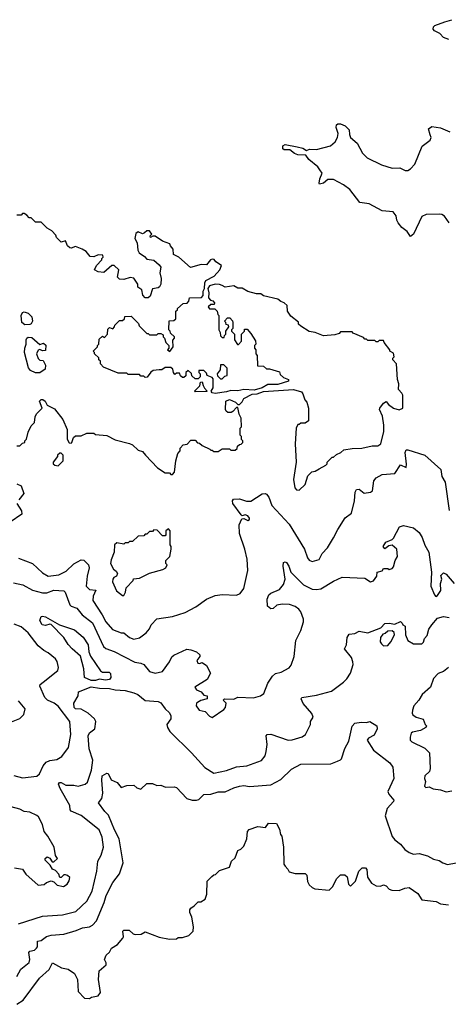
# Model space of a CAD drawing. Extents: x 2210602 to 2357277, y 510288 to 673808.
# Tile 36 of 256: x 2229095 to 2232100, y 560341 to 567251. Entities that reach past the tile are written whole.
import ezdxf

# ---------------------------------------------------------------- set-up
doc = ezdxf.new("R2010")
doc.units = 0

msp = doc.modelspace()

# ---------------------------------------------------------------- linework, layer by layer
at = {"layer": '0CON05XD'}
for points in [[(2232102.3, 567112.3), (2232067, 567127), (2232040, 567155), (2232003.3, 567173.3), (2231993.5, 567185), (2231995, 567201.2), (2232005, 567211.5), (2232074.7, 567235.3), (2232125, 567251.1)], [(2232106.1, 565826.1), (2232073, 565873), (2232054.3, 565884.3), (2232035, 565887.1), (2231945, 565883.1), (2231915, 565870.8), (2231855, 565746.7), (2231835, 565730), (2231811.2, 565765), (2231773.6, 565793.6), (2231748, 565825), (2231738, 565845), (2231733.8, 565875), (2231712.3, 565902.3), (2231635, 565910), (2231545, 565958.8), (2231478.8, 565968.8), (2231408.3, 566058.3), (2231365, 566091.4), (2231295, 566129.2), (2231255, 566129.2), (2231225, 566104.2), (2231197.5, 566097.5), (2231193.3, 566105), (2231200, 566135), (2231216.2, 566175), (2231198.6, 566198.6), (2231185, 566217.5), (2231120.9, 566270.9), (2231101.2, 566301.2), (2231045, 566303.8), (2231021.3, 566311.3), (2230988.9, 566338.9), (2230948.1, 566338.1), (2230940.4, 566345), (2230939.6, 566365), (2230955, 566374.5), (2231039.3, 566359.3), (2231078.7, 566348.7), (2231105, 566333.3), (2231126.4, 566343.6), (2231175, 566340), (2231273.6, 566366.4), (2231307.5, 566395), (2231322.5, 566425), (2231327, 566453), (2231312.5, 566495), (2231316.2, 566513.8), (2231325, 566520), (2231345, 566519.2), (2231375.7, 566505.7), (2231405, 566477.5), (2231406, 566445), (2231413.8, 566425), (2231461.2, 566385), (2231499.2, 566315), (2231532, 566282), (2231632, 566232), (2231705, 566210), (2231760.6, 566210.6), (2231796.7, 566193.3), (2231815, 566192.5), (2231835, 566203.3), (2231865, 566236.7), (2231916.4, 566363.6), (2231972.5, 566405), (2231980, 566425), (2231972.3, 566442.3), (2231960, 566485), (2231985, 566502.5), (2232045, 566492.5), (2232110, 566465)], [(2230513.3, 565385), (2230495, 565393.8), (2230465, 565396), (2230426.4, 565383.6), (2230412.5, 565365), (2230420, 565335), (2230418.3, 565298.3), (2230431.7, 565281.7), (2230448.3, 565278.3), (2230460, 565265), (2230458.3, 565251.7), (2230435, 565252.5), (2230416.7, 565235), (2230425, 565221.2), (2230461.7, 565221.7), (2230480, 565205), (2230483, 565183), (2230490, 565175), (2230490, 565075), (2230500, 565055), (2230501.7, 565031.7), (2230515, 565020), (2230528.3, 565021.7), (2230530, 565035), (2230540, 565045), (2230540, 565065), (2230560, 565095), (2230558.3, 565108.3), (2230541.7, 565111.7), (2230540, 565125), (2230530, 565135), (2230551.7, 565158.3), (2230568.3, 565158.3), (2230587, 565137), (2230590, 565125), (2230590, 565085), (2230580, 565075), (2230580, 565065), (2230600, 565045), (2230600, 565005), (2230621.7, 564971.7), (2230628.3, 564971.7), (2230650, 564995), (2230650, 565045), (2230670, 565065), (2230671.7, 565078.3), (2230688.3, 565078.3), (2230715, 565050), (2230747, 564997), (2230750, 564975), (2230740, 564965), (2230740, 564945), (2230750, 564935), (2230750, 564905), (2230760, 564895), (2230761.7, 564821.7), (2230805, 564820), (2230825, 564800), (2230845, 564800), (2230915, 564780), (2230921.7, 564761.7), (2230945, 564740), (2230980, 564725), (2230980, 564715), (2230905, 564690), (2230835, 564690), (2230795, 564666.7), (2230738.3, 564651.7), (2230665, 564656.2), (2230625, 564646.7), (2230575, 564650), (2230545, 564638.8), (2230465, 564628.8), (2230445, 564633.3), (2230437.5, 564645), (2230451.7, 564668.3), (2230451.7, 564731.7), (2230445, 564740), (2230410, 564755), (2230405, 564770), (2230385, 564790), (2230351.7, 564788.3), (2230350, 564775), (2230360, 564765), (2230360, 564745), (2230345, 564730), (2230325, 564730), (2230301.7, 564751.7), (2230298.3, 564768.3), (2230275, 564790), (2230260, 564775), (2230258.3, 564751.7), (2230245, 564740), (2230235, 564740), (2230221.7, 564751.7), (2230215, 564770), (2230195, 564770), (2230181.7, 564761.7), (2230172.5, 564775), (2230168.3, 564798.3), (2230155, 564810), (2230115, 564810), (2230090, 564795), (2230073, 564793), (2230031.2, 564788.8), (2230013.3, 564776.7), (2229988.3, 564741.7), (2229975, 564740), (2229965, 564750), (2229945, 564750), (2229935, 564760), (2229855, 564760), (2229845, 564770), (2229785, 564770), (2229681.7, 564811.7), (2229660, 564835), (2229660, 564855), (2229650, 564865), (2229648.3, 564878.3), (2229620, 564905), (2229620, 564915), (2229610, 564925), (2229640, 564955), (2229640, 564965), (2229650, 564975), (2229651.7, 565008.3), (2229675, 565030), (2229688.3, 565021.7), (2229710, 565045), (2229711.7, 565078.3), (2229725, 565090), (2229748.3, 565081.7), (2229760, 565095), (2229761.7, 565108.3), (2229795, 565140), (2229815, 565140), (2229828.3, 565151.7), (2229831.7, 565168.3), (2229875, 565170), (2229928.3, 565118.3), (2229931.7, 565101.7), (2229985, 565050), (2229995, 565050), (2230005, 565040), (2230055, 565040), (2230065, 565050), (2230085, 565050), (2230100, 565040), (2230100, 565025), (2230110, 565015), (2230120, 564985), (2230140, 564965), (2230140, 564945), (2230130, 564935), (2230148.3, 564921.7), (2230170, 564955), (2230168.3, 565001.7), (2230180, 565015), (2230180, 565025), (2230151.7, 565051.7), (2230150, 565065), (2230140, 565075), (2230141.7, 565138.3), (2230175, 565140), (2230188.3, 565151.7), (2230190, 565205), (2230200, 565215), (2230200, 565225), (2230241.7, 565258.3), (2230268.3, 565261.7), (2230280, 565275), (2230285, 565300), (2230368.3, 565301.7), (2230380, 565315), (2230380, 565345), (2230390, 565365), (2230392.5, 565405), (2230400, 565420), (2230458.3, 565451.7), (2230497.5, 565495), (2230510, 565525), (2230470.7, 565550.7), (2230458.3, 565568.3), (2230445, 565570), (2230432.5, 565565), (2230405, 565530), (2230367, 565533), (2230293, 565513), (2230210, 565585), (2230173.6, 565603.6), (2230171.7, 565641.7), (2230153, 565663), (2230148.3, 565678.3), (2230095, 565697.5), (2230045, 565732.5), (2230028.3, 565731.7), (2230011.7, 565721.7), (2230010, 565735), (2230020, 565745), (2230005, 565770), (2229985, 565770), (2229970, 565755), (2229955, 565747.5), (2229925, 565762.5), (2229908.3, 565751.7), (2229902.5, 565715), (2229918.8, 565685), (2229923, 565633), (2229932.5, 565615), (2229970, 565590), (2229985, 565570), (2230035, 565563.3), (2230071.7, 565531.7), (2230083.3, 565515), (2230077.5, 565475), (2230087.5, 565435), (2230083.3, 565395), (2230075, 565377.5), (2230065, 565370), (2230026.7, 565363.3), (2230009.3, 565310.7), (2229995, 565300), (2229975, 565300), (2229958.3, 565318.3), (2229950, 565355), (2229923, 565373), (2229922.5, 565395), (2229895, 565437.5), (2229868.3, 565441.7), (2229825, 565427.5), (2229795, 565430), (2229780, 565445), (2229790, 565495), (2229757, 565527), (2229740, 565525), (2229685, 565477.5), (2229645, 565482.5), (2229620, 565495), (2229632.5, 565525), (2229670, 565565), (2229670, 565575), (2229680, 565585), (2229678.3, 565598.3), (2229645, 565600), (2229615, 565587.5), (2229588.3, 565588.3), (2229560, 565625), (2229531.7, 565641.7), (2229485, 565658.8), (2229455, 565647.5), (2229445, 565650), (2229430, 565665), (2229415, 565700), (2229385, 565690), (2229351.7, 565721.7), (2229348.3, 565738.3), (2229319.3, 565769.3), (2229287, 565787), (2229245, 565830), (2229205, 565830), (2229175, 565860), (2229161.7, 565861.7), (2229145, 565880), (2229125, 565890), (2229115, 565890), (2229105, 565880), (2229075, 565880)], [(2229075, 564260), (2229095, 564260), (2229115, 564280), (2229130, 564285), (2229130, 564295), (2229141.7, 564308.3), (2229153, 564357), (2229175, 564400), (2229197.5, 564425), (2229202.5, 564465), (2229212.5, 564485), (2229252.5, 564525), (2229234, 564575), (2229244.3, 564585.7), (2229255.9, 564585.9), (2229273.3, 564575), (2229287, 564547), (2229339.3, 564519.3), (2229397.5, 564445), (2229426.7, 564375), (2229428.3, 564308.3), (2229441.7, 564281.7), (2229455, 564280), (2229460, 564285), (2229471.7, 564318.3), (2229485, 564330), (2229525, 564330), (2229565, 564350), (2229615, 564350), (2229625, 564340), (2229705, 564332.5), (2229763, 564303), (2229865, 564277.5), (2229886.4, 564266.4), (2229925, 564230), (2229955, 564220), (2229977.5, 564195), (2230060, 564105), (2230115, 564070), (2230145, 564070), (2230155, 564060), (2230165, 564060), (2230180, 564075), (2230190, 564155), (2230203, 564207), (2230220, 564225), (2230220, 564245), (2230241.7, 564268.3), (2230268.3, 564271.7), (2230295, 564300), (2230325, 564300), (2230341.7, 564281.7), (2230355, 564280), (2230373, 564263), (2230428.3, 564238.3), (2230435, 564230), (2230445, 564230), (2230455, 564220), (2230485, 564220), (2230515, 564240), (2230565, 564240), (2230575, 564230), (2230605, 564230), (2230618.3, 564241.7), (2230621.7, 564258.3), (2230635, 564270), (2230648.3, 564271.7), (2230660, 564285), (2230660, 564295), (2230650, 564305), (2230650, 564325), (2230640, 564335), (2230640, 564385), (2230650, 564395), (2230647.5, 564455), (2230633, 564483), (2230625, 564530), (2230615, 564530), (2230589.5, 564500.5), (2230576.4, 564493.6), (2230555, 564493.3), (2230543.3, 564503.3), (2230537.5, 564515), (2230540, 564575), (2230565, 564586.7), (2230607, 564567), (2230625, 564550), (2230635, 564550), (2230655, 564570), (2230667, 564593), (2230725, 564624.2), (2230760, 564625), (2230805, 564642), (2231013.9, 564656.1), (2231069.3, 564639.3), (2231080, 564625), (2231093, 564583), (2231107, 564567), (2231120, 564525), (2231120, 564435), (2231095, 564420), (2231065, 564420), (2231055, 564410), (2231045, 564410), (2231032.5, 564385), (2231026.7, 564275), (2231032.5, 564145), (2231013.3, 564025), (2231022.5, 563965), (2231035, 563952.5), (2231055, 563950), (2231095, 563990), (2231115, 564050), (2231143, 564077), (2231167, 564083), (2231195, 564100), (2231240, 564125), (2231250, 564135), (2231250, 564145), (2231285, 564180), (2231295, 564180), (2231315, 564200), (2231347, 564213), (2231368.3, 564231.7), (2231425, 564242.5), (2231493, 564243), (2231565, 564260), (2231605, 564260), (2231627.5, 564275), (2231648.3, 564361.7), (2231648.8, 564405), (2231639.2, 564469.2), (2231617.5, 564515), (2231620, 564525), (2231645, 564560), (2231665, 564572.5), (2231680.5, 564550.5), (2231715, 564523.8), (2231755, 564512.5), (2231780, 564525), (2231780, 564615), (2231775, 564630), (2231750, 564655), (2231752.5, 564695), (2231742.5, 564725), (2231737.5, 564835), (2231710, 564865), (2231710, 564875), (2231720, 564885), (2231715, 564910), (2231690, 564925), (2231690, 564935), (2231650, 564985), (2231645, 565000), (2231615, 565000), (2231605, 564990), (2231595, 564990), (2231585, 565000), (2231535, 565000), (2231525, 565010), (2231515, 565010), (2231505, 565020), (2231431.7, 565051.7), (2231425, 565060), (2231345, 565060), (2231335, 565050), (2231305, 565040), (2231225, 565032.5), (2231167, 565057), (2231125, 565062.5), (2231065, 565100), (2231050, 565115), (2231048.3, 565128.3), (2230995, 565170), (2230972.5, 565205), (2230970, 565245), (2230950, 565265), (2230925, 565273.3), (2230905, 565290), (2230805, 565314.2), (2230785, 565326.7), (2230755, 565326.2), (2230695, 565343.8), (2230655, 565366.7), (2230625, 565366.7), (2230595, 565382.5), (2230535, 565374), (2230513.3, 565385)], [(2229129.7, 565109.7), (2229110, 565125), (2229104.2, 565175), (2229114.4, 565195.6), (2229125, 565202), (2229155, 565190.8), (2229180, 565165), (2229183.8, 565135), (2229174, 565116), (2229165, 565112.5), (2229129.7, 565109.7)], [(2229235, 564773.1), (2229205, 564773.1), (2229170, 564790), (2229156.9, 564806.9), (2229128.9, 564915), (2229130.6, 564945), (2229140.8, 564975), (2229140, 565005), (2229143.6, 565016.4), (2229155, 565024.2), (2229179.7, 565019.7), (2229235, 564972.5), (2229261.7, 564981.7), (2229277, 564967), (2229275, 564930), (2229255, 564927.5), (2229235, 564937.5), (2229225, 564932.5), (2229211.2, 564905), (2229225, 564872.5), (2229235, 564862.5), (2229258.3, 564858.3), (2229276.4, 564826.4), (2229272.3, 564797.7), (2229235, 564773.1)], [(2230515, 564730), (2230531.7, 564748.3), (2230550, 564755), (2230550, 564805), (2230525, 564830), (2230501.7, 564828.3), (2230500, 564795), (2230480, 564765), (2230481.7, 564751.7), (2230501.7, 564731.7), (2230515, 564730)], [(2230325, 564640), (2230320, 564645), (2230358.3, 564681.7), (2230361.7, 564708.3), (2230375, 564710), (2230380, 564685), (2230390, 564665), (2230410, 564645), (2230405, 564642.5), (2230325, 564640)], [(2229085, 563473.3), (2229185, 563433.8), (2229255, 563368.8), (2229295, 563346.2), (2229370, 563355), (2229419.8, 563380.2), (2229475, 563432.5), (2229525, 563461.2), (2229545, 563458.8), (2229576.2, 563425), (2229582, 563405), (2229567.8, 563345), (2229560.6, 563275), (2229583.1, 563253.1), (2229627.7, 563247.7), (2229609.2, 563205), (2229607.5, 563175), (2229672.9, 563075), (2229698.5, 563025), (2229745, 562972.5), (2229805, 562948.8), (2229825, 562948.8), (2229865, 562916.2), (2229895, 562904), (2229935, 562913.8), (2229981.7, 562948.3), (2230004.1, 562975.9), (2230016.2, 563005), (2230055, 563046.2), (2230165, 563063.8), (2230255, 563091.2), (2230330.5, 563129.5), (2230405, 563183.8), (2230465, 563210), (2230515, 563216.7), (2230615, 563212.5), (2230640, 563225), (2230665, 563260), (2230693.6, 563386.4), (2230690, 563465), (2230673.8, 563535), (2230636.7, 563645), (2230632.5, 563705), (2230651.7, 563748.3), (2230665, 563750), (2230695, 563737.5), (2230706.1, 563743.9), (2230706.4, 563753.6), (2230695, 563770), (2230675, 563776.2), (2230655, 563770), (2230647, 563777), (2230590, 563855), (2230586.4, 563873.6), (2230593.9, 563886.1), (2230635, 563888), (2230685, 563872.9), (2230715, 563873.3), (2230795, 563923.8), (2230815, 563926.7), (2230825, 563921.2), (2230840.3, 563900.3), (2230861.3, 563841.3), (2230985, 563710), (2231091.2, 563535), (2231112, 563475), (2231125, 563458.8), (2231145, 563448), (2231195, 563462.5), (2231214.2, 563505.8), (2231253.8, 563545), (2231295.8, 563614.2), (2231325, 563672.5), (2231377.5, 563755), (2231421.7, 563788.3), (2231442.5, 563875), (2231445.8, 563935), (2231455, 563953.8), (2231475.4, 563955.4), (2231509.2, 563929.2), (2231555, 563935.6), (2231568.6, 563945), (2231576.7, 564015), (2231595, 564036.7), (2231635, 564058.8), (2231725, 564066.7), (2231765, 564126.7), (2231805, 564107.5), (2231807.8, 564132.2), (2231797.1, 564212.9), (2231805, 564232.5), (2231815, 564233.3), (2231936.1, 564196.1), (2232046.7, 564095), (2232054.2, 564044.2), (2232076.7, 564005), (2232105.8, 563805.8)], [(2229365, 564120), (2229400, 564155), (2229400, 564195), (2229385, 564210), (2229375, 564210), (2229360, 564195), (2229360, 564185), (2229330, 564145), (2229330, 564135), (2229340, 564125), (2229365, 564120)], [(2229075, 563994), (2229105, 563980), (2229123.9, 563926.1), (2229087.7, 563882.3)], [(2229073.8, 563855), (2229106.7, 563805), (2229109.4, 563780.6), (2229027.5, 563725)], [(2229050.2, 563300.2), (2229116.2, 563285), (2229185, 563246.7), (2229255, 563229.1), (2229285, 563230), (2229335, 563246.6), (2229405, 563243.3), (2229413.9, 563233.9), (2229445, 563144), (2229455, 563134.2), (2229495, 563121.2), (2229531.4, 563075), (2229605, 563018.6), (2229681.4, 562851.4), (2229698.3, 562838.3), (2229756.6, 562816.6), (2229902.3, 562742.3), (2229945, 562736.2), (2229965, 562726.2), (2230005, 562676), (2230045, 562665.8), (2230095, 562676.2), (2230145, 562743.8), (2230161.3, 562778.7), (2230175, 562790.8), (2230267, 562833), (2230295, 562830), (2230335, 562813.8), (2230357, 562793), (2230357, 562783), (2230337.5, 562755), (2230343.3, 562735), (2230355, 562732.5), (2230375, 562740), (2230405, 562720), (2230432.5, 562665), (2230409.3, 562620.7), (2230323, 562567), (2230335, 562547.5), (2230367.5, 562535), (2230385, 562510), (2230410, 562505), (2230410, 562485), (2230365, 562474), (2230340.3, 562459.7), (2230333.3, 562455), (2230331.2, 562435), (2230352.5, 562405), (2230396.1, 562396.1), (2230425, 562362.5), (2230443.6, 562353.6), (2230525, 562410), (2230536.7, 562425), (2230542.5, 562455), (2230520, 562475), (2230530, 562485), (2230595, 562483.3), (2230625, 562497.5), (2230735, 562492.9), (2230783.9, 562506.1), (2230806.7, 562523.3), (2230834.1, 562595.9), (2230866.1, 562643.9), (2230888.3, 562661.7), (2230927.3, 562672.7), (2230985, 562702.5), (2230998.3, 562721.7), (2231018.3, 562781.7), (2231031.2, 562895), (2231066.7, 562965), (2231083.3, 563025), (2231083.3, 563045), (2231066.7, 563095), (2231052.5, 563115), (2231025, 563133.3), (2230986.1, 563146.1), (2230935, 563148.8), (2230898.3, 563141.7), (2230870.7, 563119.3), (2230855, 563116.7), (2230832, 563135), (2230830, 563185), (2230842.5, 563215), (2230855, 563227.5), (2230916.8, 563253.2), (2230945, 563287.5), (2230955.8, 563325), (2230941.4, 563415), (2230945, 563442.5), (2230955, 563447.5), (2230965, 563441.2), (2230982.5, 563415), (2230996, 563375), (2231084.5, 563284.5), (2231145, 563254.3), (2231175, 563251.4), (2231205, 563257.1), (2231295, 563311.2), (2231355, 563338), (2231515, 563332.5), (2231555, 563306.7), (2231575, 563313.8), (2231597.5, 563345), (2231600, 563375), (2231637, 563383), (2231645, 563400), (2231675, 563400), (2231685, 563392.5), (2231705, 563400), (2231715, 563412.5), (2231726.2, 563455), (2231743.3, 563485), (2231738.8, 563535), (2231705, 563563.3), (2231682.3, 563557.7), (2231655, 563537.5), (2231643.3, 563555), (2231661.2, 563585), (2231705, 563603.3), (2231715, 563613.3), (2231757.3, 563692.7), (2231785, 563702), (2231855, 563684), (2231895, 563653.3), (2231916.8, 563616.8), (2231934.1, 563564.1), (2231962.5, 563515), (2231982.9, 563375), (2231978, 563275), (2232002.5, 563215), (2232013, 563203), (2232025, 563210), (2232046.7, 563245), (2232044, 563295), (2232053.3, 563325), (2232048.3, 563351.7), (2232065, 563370), (2232085, 563360), (2232140, 563295)], [(2229825, 563210), (2229837, 563233), (2229840, 563265), (2229890, 563315), (2229891.7, 563328.3), (2229935, 563332.5), (2230005, 563367.5), (2230097, 563393), (2230120, 563405), (2230127.5, 563425), (2230120, 563435), (2230120, 563455), (2230147, 563483), (2230157.5, 563535), (2230157.5, 563555), (2230150, 563565), (2230150, 563665), (2230138.3, 563678.3), (2230120, 563665), (2230120, 563635), (2230115, 563630), (2230095, 563630), (2230058.3, 563668.3), (2230035, 563670), (2230025, 563660), (2230005, 563660), (2229985, 563640), (2229975, 563640), (2229965, 563630), (2229925, 563627.5), (2229885, 563590), (2229865, 563590), (2229855, 563580), (2229835, 563580), (2229825, 563570), (2229775, 563580), (2229760, 563565), (2229756.4, 563513.6), (2229735, 563460), (2229732, 563435), (2229753.3, 563395), (2229771.7, 563381.7), (2229780, 563365), (2229772.5, 563345), (2229755, 563336), (2229748, 563325), (2229746.2, 563305), (2229773.6, 563243.6), (2229815, 563210), (2229825, 563210)], [(2229085, 560907.1), (2229255, 560960.9), (2229395, 560968.6), (2229487, 560993), (2229565, 561064), (2229603.3, 561135), (2229634.4, 561275), (2229642, 561345), (2229665, 561387.5), (2229682, 561445), (2229673.3, 561515), (2229652, 561565), (2229526.5, 561666.5), (2229455.7, 561695.7), (2229448.8, 561705), (2229445, 561737.5), (2229377.5, 561855), (2229367.5, 561885), (2229372.7, 561897.3), (2229385, 561898.8), (2229418, 561878), (2229475, 561878), (2229505, 561871.4), (2229553.9, 561886.1), (2229569.5, 561900.5), (2229598.1, 561985), (2229608.2, 562055), (2229582.7, 562135), (2229574.6, 562225.4), (2229584.5, 562245.5), (2229622, 562275), (2229629.2, 562325), (2229618.8, 562345), (2229575, 562384.3), (2229525, 562412.2), (2229485.8, 562415.8), (2229476, 562425), (2229474.4, 562455), (2229503.8, 562505), (2229506.4, 562533.6), (2229595, 562568.2), (2229655, 562558.8), (2229725, 562557.5), (2229765, 562548.5), (2229835, 562543.2), (2229895, 562527.8), (2229923.8, 562515), (2229975, 562472.5), (2230065, 562466), (2230085, 562456.2), (2230114, 562415), (2230145, 562386.2), (2230153.6, 562366.4), (2230153.8, 562345), (2230126.7, 562305), (2230130, 562285), (2230146.4, 562256.4), (2230298.8, 562105), (2230392.4, 562002.4), (2230455, 561964), (2230545, 561982.9), (2230615, 562007.1), (2230687.5, 562015), (2230788.8, 562051.2), (2230815.7, 562084.3), (2230823.8, 562115), (2230828.8, 562165), (2230823.3, 562225), (2230830, 562235), (2230855, 562238), (2230976.1, 562196.1), (2231005, 562196.2), (2231075, 562217.5), (2231097.5, 562235), (2231132.5, 562305), (2231133, 562327), (2231153, 562357), (2231142, 562382), (2231083, 562453), (2231068.8, 562485), (2231072.5, 562495), (2231175, 562510), (2231281.2, 562538.8), (2231365, 562601.2), (2231388.8, 562625), (2231413.8, 562665), (2231433.3, 562725), (2231431.2, 562745), (2231420, 562775), (2231372.5, 562835), (2231385.8, 562864.2), (2231390, 562915), (2231405, 562940), (2231445, 562944), (2231475, 562958.8), (2231535, 562947.5), (2231626.2, 562983.8), (2231655, 563013.3), (2231685, 563016.2), (2231725, 563010), (2231765, 563027.5), (2231777, 563017), (2231780, 563005), (2231797.5, 562995), (2231798.8, 562935), (2231816.7, 562895), (2231855, 562872), (2231915, 562872), (2231925, 562883.3), (2231932.4, 562907.6), (2231951.4, 562928.6), (2231962.5, 562975), (2231984.6, 563005.4), (2232025, 563050.8), (2232065, 563062.5), (2232105, 563056.7)], [(2229595, 562614.1), (2229548.1, 562635), (2229544.7, 562695), (2229520, 562785), (2229463.3, 562835), (2229435.5, 562865.5), (2229404.4, 562915), (2229315, 563006), (2229305, 563010), (2229275, 562998.5), (2229252.9, 563005), (2229235.6, 563035), (2229245, 563062), (2229255, 563065.6), (2229275, 563059.5), (2229373.8, 563003.8), (2229478.2, 562968.2), (2229538.8, 562918.8), (2229574.2, 562865), (2229578.9, 562815), (2229590.6, 562785), (2229661.2, 562681.2), (2229675, 562671.2), (2229722.3, 562672.3), (2229732.3, 562662.3), (2229734, 562635), (2229725, 562620), (2229695, 562615.6), (2229655, 562622.5), (2229625, 562614.6), (2229595, 562614.1)], [(2229054.1, 561945.9), (2229115, 561931.4), (2229215, 561941.2), (2229232.3, 561957.7), (2229259.2, 562015), (2229280.5, 562039.5), (2229305, 562051.4), (2229355, 562060), (2229390.7, 562079.3), (2229435.6, 562144.4), (2229453.8, 562235), (2229445, 562326.7), (2229365, 562434.4), (2229335.3, 562455.3), (2229290, 562475), (2229270, 562495), (2229236.2, 562575), (2229238.8, 562585), (2229258.1, 562601.9), (2229362, 562685), (2229367.1, 562705), (2229356.4, 562746.4), (2229345.4, 562765.4), (2229295, 562808.8), (2229263.3, 562825), (2229225, 562856.2), (2229155, 562949.2), (2229105, 562990.8), (2229055, 563008.6)], [(2231645, 562857.5), (2231675, 562860), (2231696.1, 562883.9), (2231723.3, 562935), (2231720.7, 562950.7), (2231705, 562962.5), (2231675, 562960), (2231657, 562943), (2231640.7, 562939.3), (2231623.3, 562915), (2231622.5, 562885), (2231630.7, 562870.7), (2231645, 562857.5)], [(2232101.2, 562705), (2232065, 562676), (2232027.7, 562662.3), (2231995, 562626.7), (2231975, 562566.7), (2231916, 562515), (2231893.8, 562475), (2231858, 562435), (2231848.1, 562405), (2231845.7, 562385), (2231851.7, 562371.7), (2231875, 562357.1), (2231923, 562343), (2231937.5, 562305), (2231947.5, 562295), (2231942.5, 562285), (2231905, 562262.5), (2231847.9, 562252.1), (2231840, 562245), (2231831.2, 562215), (2231833.3, 562195), (2231843.6, 562183.6), (2231935, 562138), (2231968.8, 562105), (2231973.6, 561996.4), (2231967.5, 561975), (2231936.2, 561945), (2231933.3, 561925), (2231940, 561905), (2231933, 561873), (2231943, 561863), (2231965, 561867.5), (2231993, 561853), (2232045, 561847.5), (2232085, 561832.5), (2232125, 561840)], [(2229025, 562320), (2229095, 562347.5), (2229122.5, 562375), (2229133.3, 562415), (2229085, 562470)], [(2229073.6, 560536.4), (2229103, 560587), (2229160, 560635), (2229165.8, 560655), (2229158.8, 560705), (2229165, 560713.3), (2229197.7, 560722.3), (2229213.3, 560735), (2229218.8, 560745), (2229220, 560785), (2229245, 560790), (2229283.2, 560816.8), (2229315, 560825.8), (2229405, 560834.2), (2229491.3, 560858.7), (2229535, 560878.6), (2229585, 560885.6), (2229605, 560895.8), (2229633.6, 560926.4), (2229686.7, 561055), (2229701.1, 561105), (2229748, 561195), (2229794.2, 561255.8), (2229820.6, 561335), (2229792.7, 561502.7), (2229759.6, 561565), (2229718.3, 561668.3), (2229692, 561695), (2229647.5, 561755), (2229670, 561785), (2229677.7, 561822.3), (2229670, 561915), (2229673.6, 561943.6), (2229705, 561962.5), (2229715, 561960), (2229737, 561917), (2229778.3, 561898.3), (2229805, 561863.8), (2229845, 561877.5), (2229895, 561880), (2229915, 561860), (2229945, 561850), (2229985, 561890), (2230025, 561890), (2230055, 561876.7), (2230085, 561880), (2230116.1, 561866.1), (2230178.3, 561868.3), (2230195, 561862.5), (2230266.4, 561786.4), (2230303.6, 561773.6), (2230335, 561773.3), (2230350.5, 561779.5), (2230385, 561814), (2230435, 561815.8), (2230485, 561831.9), (2230535, 561832.9), (2230595, 561861.4), (2230636.8, 561873.2), (2230666.6, 561876.6), (2230705, 561869.2), (2230855, 561880.8), (2230925, 561920), (2230999.3, 561990.7), (2231065, 562025.8), (2231275, 562028), (2231321.7, 562048.3), (2231343.6, 562056.4), (2231350, 562065), (2231373.2, 562136.8), (2231402.1, 562187.9), (2231426.1, 562293.9), (2231443.3, 562315), (2231487.7, 562322.3), (2231525, 562318.6), (2231550, 562325), (2231597.5, 562295), (2231600, 562275), (2231580.5, 562229.5), (2231540.8, 562209.2), (2231530, 562195), (2231576.2, 562125), (2231690, 562035), (2231711.2, 562005), (2231717.1, 561925), (2231676, 561835), (2231683.8, 561815), (2231716.7, 561775), (2231714.4, 561765), (2231670, 561715), (2231656.9, 561665), (2231705, 561520), (2231725, 561496.2), (2231765.7, 561465.7), (2231795, 561428.8), (2231825, 561406.2), (2231855, 561394), (2231895, 561400), (2231955, 561383.8), (2231995, 561358.8), (2232035, 561350), (2232062.5, 561335), (2232095, 561323.3), (2232155, 561333.3)], [(2229058.3, 561298.3), (2229115, 561290), (2229137.5, 561255), (2229225, 561177.5), (2229267, 561183), (2229283, 561197), (2229315, 561207.5), (2229335, 561200), (2229358.3, 561178.3), (2229401.7, 561168.3), (2229427.5, 561185), (2229441.7, 561208.3), (2229445, 561230), (2229430, 561245), (2229415, 561250), (2229405, 561250), (2229385, 561230), (2229375, 561230), (2229370, 561255), (2229345, 561280), (2229325, 561290), (2229308.3, 561318.3), (2229273, 561353), (2229272.5, 561365), (2229286.4, 561376.4), (2229306.4, 561366.4), (2229321.7, 561341.7), (2229335, 561340), (2229360, 561365), (2229346.7, 561386.7), (2229336.7, 561445), (2229292.3, 561522.3), (2229266.2, 561555), (2229253.9, 561603.9), (2229225.8, 561655.8), (2229215, 561666.2), (2229165, 561688.8), (2229125, 561693.8), (2229095, 561710), (2229035, 561726)], [(2229825, 560862.5), (2229861.7, 560861.7), (2229890, 560835), (2229905, 560830), (2229947, 560833), (2229975, 560850), (2230073, 560813), (2230145, 560797.5), (2230195, 560800), (2230205, 560810), (2230235, 560810), (2230280, 560825), (2230310, 560855), (2230312.5, 560885), (2230301.7, 560951.7), (2230287.5, 560985), (2230287.5, 561005), (2230293.6, 561016.4), (2230318.3, 561031.7), (2230345, 561060), (2230365, 561060), (2230395, 561080), (2230407.5, 561115), (2230410, 561205), (2230441.7, 561238.3), (2230455, 561250), (2230468.3, 561251.7), (2230495, 561280), (2230566.4, 561303.6), (2230580, 561345), (2230605, 561370), (2230625, 561420), (2230645, 561430), (2230665, 561450), (2230686.4, 561503.6), (2230692.5, 561555), (2230702.3, 561567.7), (2230765, 561590), (2230817, 561583), (2230838.3, 561611.7), (2230895, 561610), (2230915, 561570), (2230923, 561533), (2230931.7, 561521.7), (2230943.6, 561443.6), (2230947.5, 561325), (2230955, 561310), (2230975, 561290), (2230985, 561270), (2231025, 561260), (2231095, 561260), (2231107, 561247), (2231113, 561203), (2231125, 561180), (2231145, 561160), (2231165, 561152.5), (2231265, 561142.5), (2231287.5, 561165), (2231317, 561223), (2231345, 561250), (2231375, 561250), (2231390, 561235), (2231400, 561185), (2231415, 561170), (2231450, 561205), (2231471.4, 561275), (2231495, 561300), (2231518.3, 561298.3), (2231527.5, 561287.5), (2231533, 561233), (2231560.7, 561190.7), (2231595, 561172.5), (2231625, 561170), (2231645, 561180), (2231663.6, 561173.6), (2231685, 561150), (2231703, 561143), (2231755, 561138.8), (2231795, 561156.2), (2231825, 561160), (2231885, 561120), (2231915, 561073.3), (2232015, 561063.3), (2232046, 561046), (2232100.5, 561040.5)], [(2229075, 560341.2), (2229119.3, 560370.7), (2229232.5, 560525), (2229302, 560585), (2229325, 560632.5), (2229388.3, 560598.3), (2229435, 560588.6), (2229478.3, 560558.3), (2229500, 560515), (2229505, 560430), (2229550, 560385), (2229585, 560382.5), (2229598.3, 560391.7), (2229645, 560400), (2229660, 560425), (2229647.5, 560515), (2229652.5, 560575), (2229701.7, 560618.3), (2229701.7, 560631.7), (2229690, 560655), (2229700, 560685), (2229723.6, 560706.4), (2229737.5, 560735), (2229779.3, 560760.7), (2229817.5, 560805), (2229822.5, 560815), (2229817.5, 560855), (2229825, 560862.5)]]:
    msp.add_lwpolyline(points, dxfattribs=at)

doc.saveas('drawing.dxf')
